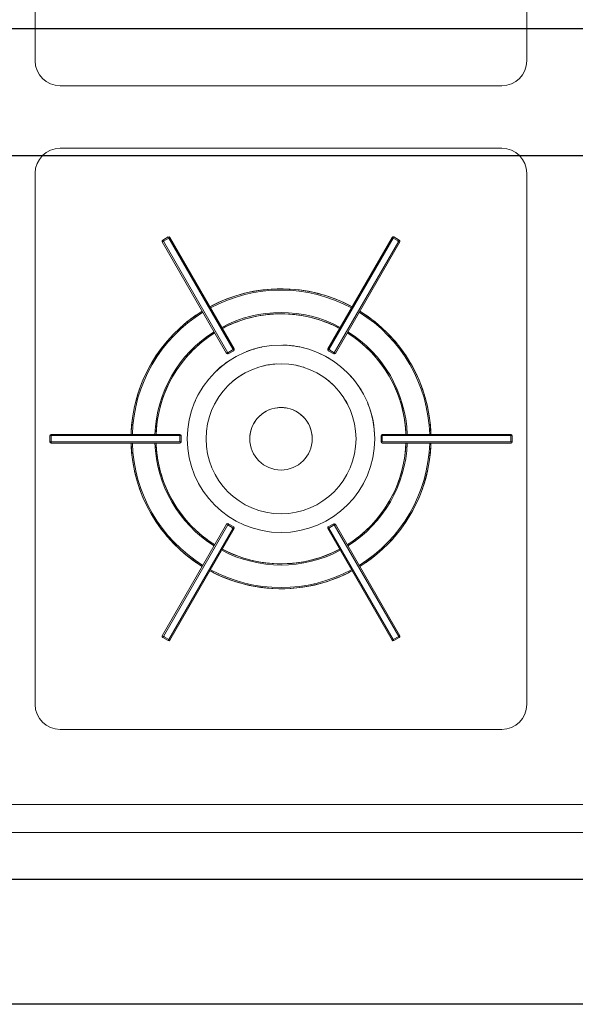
# Model space of a CAD drawing. Header units: millimetres. Extents: x 567 to 934, y -1 to 364.
# Tile 10 of 256: x 591.563 to 592.452, y 46.663 to 48.238. Entities that reach past the tile are written whole.
import ezdxf

# ---------------------------------------------------------------- set-up
doc = ezdxf.new("R2010")
doc.units = ezdxf.units.MM
doc.header["$MEASUREMENT"] = 0
doc.layers.add('ARQ FINA', color=8, linetype='Continuous')
doc.layers.add('G-IMPT', color=8, linetype='Continuous', lineweight=13)
doc.layers.add('TQ-Condutos Gordura', color=14, linetype='Continuous', lineweight=25)

msp = doc.modelspace()

# ---------------------------------------------------------------- linework, layer by layer
at = {"layer": 'ARQ FINA', "lineweight": 5}
for p, q in [((591.5877, 48.1726), (591.5877, 49.0226)), ((592.3744, 49.0226), (592.3744, 48.1726)), ((592.3344, 48.1326), (591.6277, 48.1326)), ((591.6277, 48.0326), (592.3344, 48.0326)), ((591.5877, 47.1426), (591.5877, 47.9926)), ((592.3744, 47.9926), (592.3744, 47.1426)), ((592.3344, 47.1026), (591.6277, 47.1026)), ((589.6211, 46.9826), (593.3211, 46.9826)), ((589.5611, 46.9376), (593.3211, 46.9376))]:
    msp.add_line(p, q, dxfattribs=at)
for centre, start, end in [((591.6277, 48.1726), 180, 270), ((592.3344, 48.1726), 270, 0), ((591.6277, 47.9926), 90, 180), ((592.3344, 47.9926), 0, 90), ((591.6277, 47.1426), 180, 270), ((592.3344, 47.1426), 270, 0)]:
    msp.add_arc(centre, 0.04, start, end, dxfattribs=at)
at = {"layer": 'G-IMPT', "lineweight": 5}
for p, q in [((591.7911, 47.8829), (591.8941, 47.7045)), ((591.7911, 47.8829), (591.8941, 47.7045)), ((591.8005, 47.8907), (591.7919, 47.8857)), ((591.7919, 47.8857), (591.8005, 47.8907)), ((591.8005, 47.8907), (591.7919, 47.8857)), ((591.7919, 47.8857), (591.7929, 47.8839)), ((591.7929, 47.8839), (591.8016, 47.8889)), ((591.8959, 47.7055), (591.7929, 47.8839)), ((591.8016, 47.8889), (591.8005, 47.8907)), ((591.8016, 47.8889), (591.9046, 47.7105)), ((591.9063, 47.7115), (591.8033, 47.8899)), ((591.8033, 47.8899), (591.9063, 47.7115)), ((592.1591, 47.8899), (592.0561, 47.7115)), ((592.1591, 47.8899), (592.0561, 47.7115)), ((592.0578, 47.7105), (592.1608, 47.8889)), ((592.1695, 47.8839), (592.0665, 47.7055)), ((592.0683, 47.7045), (592.1713, 47.8829)), ((592.1713, 47.8829), (592.0683, 47.7045)), ((592.1619, 47.8907), (592.1608, 47.8889)), ((592.1608, 47.8889), (592.1695, 47.8839)), ((592.1705, 47.8857), (592.1619, 47.8907)), ((592.1705, 47.8857), (592.1619, 47.8907)), ((592.1705, 47.8857), (592.1619, 47.8907)), ((592.1695, 47.8839), (592.1705, 47.8857)), ((591.9046, 47.7105), (591.8959, 47.7055)), ((591.8969, 47.7038), (591.9055, 47.7088)), ((591.9055, 47.7088), (591.8969, 47.7038)), ((591.8969, 47.7038), (591.9055, 47.7088)), ((591.9055, 47.7088), (591.9046, 47.7105)), ((592.0578, 47.7105), (592.0569, 47.7088)), ((592.0569, 47.7088), (592.0655, 47.7038)), ((592.0569, 47.7088), (592.0655, 47.7038)), ((592.0569, 47.7088), (592.0655, 47.7038)), ((592.0665, 47.7055), (592.0578, 47.7105)), ((591.8959, 47.7055), (591.8969, 47.7038)), ((592.0655, 47.7038), (592.0665, 47.7055)), ((591.6112, 47.5728), (591.6112, 47.5628)), ((591.6133, 47.5728), (591.6112, 47.5728)), ((591.6112, 47.5728), (591.6112, 47.5628)), ((591.6112, 47.5728), (591.6112, 47.5628)), ((591.8192, 47.5748), (591.6132, 47.5748)), ((591.6132, 47.5748), (591.8192, 47.5748)), ((591.6133, 47.5728), (591.8193, 47.5728)), ((591.6133, 47.5628), (591.6133, 47.5728)), ((591.8212, 47.5728), (591.8193, 47.5728)), ((591.8193, 47.5728), (591.8193, 47.5628)), ((591.8212, 47.5628), (591.8212, 47.5728)), ((591.8212, 47.5628), (591.8212, 47.5728)), ((591.8212, 47.5628), (591.8212, 47.5728)), ((592.1412, 47.5728), (592.1412, 47.5628)), ((592.1431, 47.5728), (592.1412, 47.5728)), ((592.1412, 47.5728), (592.1412, 47.5628)), ((592.1412, 47.5728), (592.1412, 47.5628)), ((592.1431, 47.5628), (592.1431, 47.5728)), ((592.1431, 47.5728), (592.3491, 47.5728)), ((592.3492, 47.5748), (592.1432, 47.5748)), ((592.3492, 47.5748), (592.1432, 47.5748)), ((592.3512, 47.5728), (592.3491, 47.5728)), ((592.3491, 47.5728), (592.3491, 47.5628)), ((592.3512, 47.5628), (592.3512, 47.5728)), ((592.3512, 47.5628), (592.3512, 47.5728)), ((592.3512, 47.5628), (592.3512, 47.5728)), ((591.6112, 47.5628), (591.6133, 47.5628)), ((591.6132, 47.5608), (591.8192, 47.5608)), ((591.6132, 47.5608), (591.8192, 47.5608)), ((591.8193, 47.5628), (591.6133, 47.5628)), ((591.8193, 47.5628), (591.8212, 47.5628)), ((592.1412, 47.5628), (592.1431, 47.5628)), ((592.3491, 47.5628), (592.1431, 47.5628)), ((592.1432, 47.5608), (592.3492, 47.5608)), ((592.3492, 47.5608), (592.1432, 47.5608)), ((592.3491, 47.5628), (592.3512, 47.5628)), ((591.8941, 47.431), (591.7911, 47.2526)), ((591.7911, 47.2526), (591.8941, 47.431)), ((591.7929, 47.2516), (591.8959, 47.43)), ((591.9046, 47.425), (591.8016, 47.2466)), ((591.8033, 47.2456), (591.9063, 47.424)), ((591.8033, 47.2456), (591.9063, 47.424)), ((591.8969, 47.4317), (591.8959, 47.43)), ((591.8959, 47.43), (591.9046, 47.425)), ((591.9055, 47.4267), (591.8969, 47.4317)), ((591.9055, 47.4267), (591.8969, 47.4317)), ((591.9055, 47.4267), (591.8969, 47.4317)), ((591.9046, 47.425), (591.9055, 47.4267)), ((592.0561, 47.424), (592.1591, 47.2456)), ((592.1591, 47.2456), (592.0561, 47.424)), ((592.0655, 47.4317), (592.0569, 47.4267)), ((592.0655, 47.4317), (592.0569, 47.4267)), ((592.0655, 47.4317), (592.0569, 47.4267)), ((592.0569, 47.4267), (592.0578, 47.425)), ((592.0578, 47.425), (592.0665, 47.43)), ((592.1608, 47.2466), (592.0578, 47.425)), ((592.0665, 47.43), (592.0655, 47.4317)), ((592.0665, 47.43), (592.1695, 47.2516)), ((592.1713, 47.2526), (592.0683, 47.431)), ((592.1713, 47.2526), (592.0683, 47.431)), ((591.7929, 47.2516), (591.7919, 47.2498)), ((591.8016, 47.2466), (591.7929, 47.2516)), ((592.1695, 47.2516), (592.1608, 47.2466)), ((592.1705, 47.2498), (592.1695, 47.2516)), ((591.7919, 47.2498), (591.8005, 47.2448)), ((591.7919, 47.2498), (591.8005, 47.2448)), ((591.7919, 47.2498), (591.8005, 47.2448)), ((591.8005, 47.2448), (591.8016, 47.2466)), ((592.1608, 47.2466), (592.1619, 47.2448)), ((592.1619, 47.2448), (592.1705, 47.2498)), ((592.1619, 47.2448), (592.1705, 47.2498)), ((592.1619, 47.2448), (592.1705, 47.2498))]:
    msp.add_line(p, q, dxfattribs=at)
for points in [[(592.0951, 47.779), (592.0866, 47.7834), (592.0779, 47.7874), (592.069, 47.7911), (592.06, 47.7945), (592.0509, 47.7974), (592.0416, 47.8), (592.0323, 47.8023), (592.0229, 47.8041), (592.0134, 47.8056), (592.0038, 47.8067), (591.9943, 47.8074), (591.9847, 47.8077), (591.9751, 47.8077), (591.9655, 47.8072), (591.9559, 47.8064), (591.9464, 47.8052), (591.9369, 47.8036), (591.9275, 47.8017), (591.9182, 47.7993), (591.909, 47.7966), (591.8999, 47.7936), (591.8909, 47.7901), (591.8821, 47.7863), (591.8735, 47.7822), (591.8673, 47.779)], [(591.8552, 47.772), (591.8471, 47.7668), (591.8393, 47.7613), (591.8317, 47.7555), (591.8243, 47.7493), (591.8171, 47.7429), (591.8103, 47.7362), (591.8037, 47.7292), (591.7973, 47.722), (591.7913, 47.7145), (591.7856, 47.7068), (591.7802, 47.6989), (591.7751, 47.6907), (591.7704, 47.6824), (591.7659, 47.6739), (591.7619, 47.6652), (591.7582, 47.6563), (591.7548, 47.6473), (591.7518, 47.6382), (591.7492, 47.629), (591.7469, 47.6197), (591.745, 47.6103), (591.7435, 47.6008), (591.7424, 47.5912), (591.7416, 47.5817), (591.7413, 47.5748)], [(592.2211, 47.5748), (592.2206, 47.5843), (592.2198, 47.5939), (592.2185, 47.6034), (592.2169, 47.6129), (592.2149, 47.6223), (592.2126, 47.6316), (592.2098, 47.6408), (592.2067, 47.6499), (592.2033, 47.6588), (592.1994, 47.6676), (592.1953, 47.6763), (592.1908, 47.6847), (592.1859, 47.693), (592.1807, 47.7011), (592.1753, 47.709), (592.1695, 47.7166), (592.1633, 47.724), (592.157, 47.7312), (592.1503, 47.7381), (592.1433, 47.7447), (592.1361, 47.7511), (592.1287, 47.7571), (592.121, 47.7629), (592.1131, 47.7683), (592.1072, 47.772)], [(591.8873, 47.7444), (591.8945, 47.748), (591.9017, 47.7513), (591.9091, 47.7543), (591.9167, 47.7571), (591.9243, 47.7595), (591.932, 47.7616), (591.9398, 47.7634), (591.9477, 47.7649), (591.9556, 47.7661), (591.9635, 47.767), (591.9715, 47.7675), (591.9795, 47.7677), (591.9875, 47.7677), (591.9955, 47.7672), (592.0034, 47.7665), (592.0114, 47.7655), (592.0193, 47.7641), (592.0271, 47.7624), (592.0348, 47.7604), (592.0425, 47.7581), (592.0501, 47.7555), (592.0575, 47.7526), (592.0648, 47.7494), (592.072, 47.7459), (592.0751, 47.7444)], [(591.7813, 47.5748), (591.7818, 47.5827), (591.7825, 47.5907), (591.7836, 47.5986), (591.785, 47.6065), (591.7867, 47.6143), (591.7887, 47.6221), (591.7911, 47.6297), (591.7937, 47.6373), (591.7966, 47.6447), (591.7998, 47.652), (591.8034, 47.6592), (591.8072, 47.6663), (591.8112, 47.6731), (591.8156, 47.6799), (591.8202, 47.6864), (591.8251, 47.6927), (591.8302, 47.6989), (591.8356, 47.7048), (591.8412, 47.7105), (591.847, 47.716), (591.853, 47.7213), (591.8593, 47.7263), (591.8657, 47.731), (591.8723, 47.7355), (591.8752, 47.7374)], [(592.0872, 47.7374), (592.0939, 47.733), (592.1004, 47.7283), (592.1068, 47.7234), (592.1129, 47.7183), (592.1188, 47.7129), (592.1245, 47.7073), (592.13, 47.7015), (592.1352, 47.6954), (592.1402, 47.6891), (592.1449, 47.6827), (592.1494, 47.676), (592.1535, 47.6692), (592.1575, 47.6623), (592.1611, 47.6551), (592.1645, 47.6479), (592.1675, 47.6405), (592.1703, 47.633), (592.1727, 47.6254), (592.1749, 47.6177), (592.1767, 47.6099), (592.1783, 47.602), (592.1795, 47.5941), (592.1804, 47.5862), (592.1809, 47.5782), (592.1811, 47.5748)], [(591.7413, 47.5608), (591.7418, 47.5512), (591.7426, 47.5416), (591.7439, 47.5321), (591.7455, 47.5226), (591.7475, 47.5132), (591.7499, 47.5039), (591.7526, 47.4947), (591.7557, 47.4856), (591.7592, 47.4767), (591.763, 47.4679), (591.7671, 47.4592), (591.7717, 47.4508), (591.7765, 47.4425), (591.7817, 47.4344), (591.7872, 47.4265), (591.793, 47.4189), (591.7991, 47.4115), (591.8055, 47.4043), (591.8121, 47.3974), (591.8191, 47.3908), (591.8263, 47.3844), (591.8338, 47.3784), (591.8414, 47.3726), (591.8494, 47.3672), (591.8552, 47.3635)], [(591.8752, 47.3982), (591.8685, 47.4025), (591.862, 47.4072), (591.8557, 47.4121), (591.8495, 47.4172), (591.8436, 47.4226), (591.8379, 47.4282), (591.8325, 47.4341), (591.8272, 47.4401), (591.8223, 47.4464), (591.8175, 47.4528), (591.8131, 47.4595), (591.8089, 47.4663), (591.805, 47.4732), (591.8013, 47.4804), (591.798, 47.4876), (591.7949, 47.495), (591.7921, 47.5025), (591.7897, 47.5101), (591.7875, 47.5178), (591.7857, 47.5256), (591.7842, 47.5335), (591.783, 47.5414), (591.7821, 47.5493), (591.7815, 47.5573), (591.7813, 47.5608)], [(592.1811, 47.5608), (592.1806, 47.5528), (592.1799, 47.5448), (592.1788, 47.5369), (592.1774, 47.529), (592.1757, 47.5212), (592.1737, 47.5134), (592.1714, 47.5058), (592.1687, 47.4982), (592.1658, 47.4908), (592.1626, 47.4835), (592.1591, 47.4763), (592.1553, 47.4692), (592.1512, 47.4624), (592.1468, 47.4556), (592.1422, 47.4491), (592.1374, 47.4428), (592.1322, 47.4366), (592.1269, 47.4307), (592.1213, 47.425), (592.1154, 47.4195), (592.1094, 47.4142), (592.1032, 47.4092), (592.0967, 47.4045), (592.0901, 47.4), (592.0872, 47.3982)], [(592.1072, 47.3635), (592.1153, 47.3687), (592.1231, 47.3742), (592.1308, 47.38), (592.1382, 47.3862), (592.1453, 47.3926), (592.1522, 47.3993), (592.1588, 47.4063), (592.1651, 47.4135), (592.1711, 47.421), (592.1768, 47.4287), (592.1822, 47.4366), (592.1873, 47.4448), (592.1921, 47.4531), (592.1965, 47.4616), (592.2005, 47.4703), (592.2043, 47.4792), (592.2076, 47.4882), (592.2106, 47.4973), (592.2133, 47.5065), (592.2155, 47.5158), (592.2174, 47.5253), (592.2189, 47.5347), (592.2201, 47.5443), (592.2208, 47.5538), (592.2211, 47.5608)], [(592.0751, 47.3912), (592.0679, 47.3875), (592.0607, 47.3842), (592.0533, 47.3812), (592.0458, 47.3785), (592.0381, 47.376), (592.0304, 47.3739), (592.0226, 47.3721), (592.0148, 47.3706), (592.0069, 47.3694), (591.9989, 47.3685), (591.9909, 47.368), (591.9829, 47.3678), (591.9749, 47.3679), (591.9669, 47.3683), (591.959, 47.369), (591.951, 47.37), (591.9432, 47.3714), (591.9353, 47.3731), (591.9276, 47.3751), (591.9199, 47.3774), (591.9124, 47.38), (591.9049, 47.3829), (591.8976, 47.3861), (591.8904, 47.3896), (591.8873, 47.3912)], [(591.8673, 47.3565), (591.8759, 47.3521), (591.8846, 47.3481), (591.8934, 47.3444), (591.9024, 47.341), (591.9116, 47.3381), (591.9208, 47.3355), (591.9301, 47.3332), (591.9396, 47.3314), (591.949, 47.3299), (591.9586, 47.3288), (591.9682, 47.3281), (591.9777, 47.3278), (591.9873, 47.3278), (591.9969, 47.3283), (592.0065, 47.3291), (592.016, 47.3303), (592.0255, 47.3319), (592.0349, 47.3338), (592.0442, 47.3362), (592.0534, 47.3389), (592.0625, 47.3419), (592.0715, 47.3454), (592.0803, 47.3492), (592.089, 47.3533), (592.0951, 47.3565)]]:
    msp.add_lwpolyline(points, dxfattribs=at)
for centre, radius, start, end in [((591.7929, 47.8839), 0.002, 120, 210), ((591.7929, 47.8839), 0.002, 120, 210), ((591.8015, 47.8889), 0.002, 30, 120), ((591.8015, 47.8889), 0.002, 30, 120), ((592.1609, 47.8889), 0.002, 60, 150), ((592.1609, 47.8889), 0.002, 60, 150), ((592.1695, 47.8839), 0.002, 330, 60), ((592.1695, 47.8839), 0.002, 330, 60), ((591.9812, 47.5678), 0.24, 61.6714, 118.3286), ((591.9812, 47.5678), 0.238, 61.6854, 118.3146), ((591.9812, 47.5678), 0.24, 121.6714, 178.3286), ((591.9812, 47.5678), 0.24, 121.6714, 125.4911), ((591.9812, 47.5678), 0.24, 114.5089, 118.3286), ((591.9812, 47.5678), 0.24, 61.6714, 65.4911), ((591.9812, 47.5678), 0.24, 1.6714, 58.3286), ((591.9812, 47.5678), 0.24, 54.5089, 58.3286), ((591.9812, 47.5678), 0.238, 121.6854, 178.3146), ((591.9812, 47.5678), 0.202, 61.9859, 118.0141), ((591.9812, 47.5678), 0.2, 62.0058, 117.9942), ((591.9812, 47.5678), 0.238, 1.6854, 58.3146), ((591.9812, 47.5678), 0.202, 121.9859, 178.0141), ((591.9812, 47.5678), 0.2, 112.273, 117.9942), ((591.9812, 47.5678), 0.2, 62.0058, 67.727), ((591.9812, 47.5678), 0.202, 1.9859, 58.0141), ((591.9812, 47.5678), 0.2, 122.0058, 177.9942), ((591.9812, 47.5678), 0.2, 122.0058, 127.727), ((591.9812, 47.5678), 0.2, 2.0058, 57.9942), ((591.9812, 47.5678), 0.2, 52.273, 57.9942), ((591.9812, 47.5678), 0.15, 0, 180), ((591.9045, 47.7105), 0.002, 300, 30), ((591.9045, 47.7105), 0.002, 300, 30), ((591.9812, 47.5678), 0.15, 101.8503, 111.6391), ((591.9812, 47.5678), 0.15, 87.6811, 88.8506), ((591.9812, 47.5678), 0.15, 76.1367, 87.6811), ((592.0579, 47.7105), 0.002, 150, 240), ((592.0579, 47.7105), 0.002, 150, 240), ((591.8959, 47.7055), 0.002, 210, 300), ((591.8959, 47.7055), 0.002, 210, 300), ((591.9812, 47.5678), 0.15, 53.2956, 66.6623), ((592.0665, 47.7055), 0.002, 240, 330), ((592.0665, 47.7055), 0.002, 240, 330), ((591.9812, 47.5678), 0.12, 0, 180), ((591.9812, 47.5678), 0.15, 125.2952, 133.8405), ((591.9812, 47.5678), 0.12, 93.4909, 104.2124), ((591.9812, 47.5678), 0.12, 72.401, 78.7324), ((591.9812, 47.5678), 0.12, 119.4438, 129.474), ((591.9812, 47.5678), 0.12, 47.2545, 55.0826), ((591.9812, 47.5678), 0.15, 29.6087, 43.8405), ((591.9812, 47.5678), 0.15, 149.6084, 156.9203), ((591.9812, 47.5678), 0.12, 146.3577, 154.7365), ((591.9812, 47.5678), 0.12, 23.4524, 30.5904), ((591.9812, 47.5678), 0.05, 0, 180), ((591.9812, 47.5678), 0.05, 112.4749, 135.594), ((591.9812, 47.5678), 0.05, 87.7498, 100.0519), ((591.9812, 47.5678), 0.05, 78.1377, 87.7498), ((591.9812, 47.5678), 0.05, 43.3894, 66.6078), ((591.9812, 47.5678), 0.15, 0, 21.9203), ((591.9812, 47.5678), 0.24, 174.5089, 178.3286), ((591.9812, 47.5678), 0.2, 172.273, 177.9942), ((591.9812, 47.5678), 0.05, 146.2624, 180), ((591.9812, 47.5678), 0.05, 0, 33.1958), ((591.9812, 47.5678), 0.2, 2.0058, 7.727), ((591.9812, 47.5678), 0.24, 1.6714, 5.4911), ((591.6132, 47.5728), 0.002, 90, 180), ((591.6132, 47.5728), 0.002, 90, 180), ((591.8192, 47.5728), 0.002, 0, 90), ((591.8192, 47.5728), 0.002, 0, 90), ((591.9812, 47.5678), 0.15, 180, 0), ((591.9812, 47.5678), 0.12, 180, 0), ((591.9812, 47.5678), 0.05, 180, 0), ((592.1432, 47.5728), 0.002, 90, 180), ((592.1432, 47.5728), 0.002, 90, 180), ((592.3492, 47.5728), 0.002, 0, 90), ((592.3492, 47.5728), 0.002, 0, 90), ((591.6132, 47.5628), 0.002, 180, 270), ((591.6132, 47.5628), 0.002, 180, 270), ((591.9812, 47.5678), 0.24, 181.6714, 238.3286), ((591.9812, 47.5678), 0.24, 181.6714, 185.4911), ((591.9812, 47.5678), 0.238, 181.6854, 238.3146), ((591.9812, 47.5678), 0.202, 181.9859, 238.0141), ((591.9812, 47.5678), 0.2, 182.0058, 187.727), ((591.9812, 47.5678), 0.2, 182.0058, 237.9942), ((591.8192, 47.5628), 0.002, 270, 0), ((591.8192, 47.5628), 0.002, 270, 0), ((591.9812, 47.5678), 0.2, 302.0058, 357.9942), ((591.9812, 47.5678), 0.202, 301.9859, 358.0141), ((591.9812, 47.5678), 0.238, 301.6854, 358.3146), ((591.9812, 47.5678), 0.24, 301.6714, 358.3286), ((592.1432, 47.5628), 0.002, 180, 270), ((592.1432, 47.5628), 0.002, 180, 270), ((591.9812, 47.5678), 0.2, 352.273, 357.9942), ((591.9812, 47.5678), 0.24, 354.5089, 358.3286), ((592.3492, 47.5628), 0.002, 270, 0), ((592.3492, 47.5628), 0.002, 270, 0), ((591.8959, 47.43), 0.002, 60, 150), ((591.8959, 47.43), 0.002, 60, 150), ((591.9045, 47.425), 0.002, 330, 60), ((591.9045, 47.425), 0.002, 330, 60), ((592.0579, 47.425), 0.002, 120, 210), ((592.0579, 47.425), 0.002, 120, 210), ((592.0665, 47.43), 0.002, 30, 120), ((592.0665, 47.43), 0.002, 30, 120), ((591.9812, 47.5678), 0.2, 232.273, 237.9942), ((591.9812, 47.5678), 0.2, 302.0058, 307.727), ((591.9812, 47.5678), 0.202, 241.9859, 298.0141), ((591.9812, 47.5678), 0.2, 242.0058, 297.9942), ((591.9812, 47.5678), 0.2, 242.0058, 247.727), ((591.9812, 47.5678), 0.2, 292.273, 297.9942), ((591.9812, 47.5678), 0.24, 234.5089, 238.3286), ((591.9812, 47.5678), 0.24, 301.6714, 305.4911), ((591.9812, 47.5678), 0.24, 241.6714, 298.3286), ((591.9812, 47.5678), 0.24, 241.6714, 245.4911), ((591.9812, 47.5678), 0.238, 241.6854, 298.3146), ((591.9812, 47.5678), 0.24, 294.5089, 298.3286), ((591.7929, 47.2516), 0.002, 150, 240), ((591.7929, 47.2516), 0.002, 150, 240), ((592.1695, 47.2516), 0.002, 300, 30), ((592.1695, 47.2516), 0.002, 300, 30), ((591.8015, 47.2466), 0.002, 240, 330), ((591.8015, 47.2466), 0.002, 240, 330), ((592.1609, 47.2466), 0.002, 210, 300), ((592.1609, 47.2466), 0.002, 210, 300)]:
    msp.add_arc(centre, radius, start, end, dxfattribs=at)
for centre, major_axis, start_param, end_param in [((591.7929, 47.8839), (-0.00173, -0.001), 0, 1.570796), ((591.8015, 47.8889), (-0.00173, -0.001), 1.570796, 3.141602), ((592.1609, 47.8889), (0.00173, -0.001), 3.141602, 4.712389), ((592.1695, 47.8839), (-0.002, 0), 4.712389, 6.283185), ((591.9045, 47.7105), (-0.00173, -0.001), 1.570796, 3.141602), ((592.0579, 47.7105), (-0.002, 0), 3.141602, 4.712389), ((591.8959, 47.7055), (-0.002, 0), 0, 1.570796), ((592.0665, 47.7055), (0.00173, -0.001), 4.712389, 6.283185), ((591.6132, 47.5728), (0, -0.002), 1.570796, 3.141602), ((591.8192, 47.5728), (0, -0.002), 1.570796, 3.141602), ((592.1432, 47.5728), (-0.002, 0), 3.141602, 4.712389), ((592.3492, 47.5728), (0, -0.002), 3.141602, 4.712389), ((591.6132, 47.5628), (0, -0.002), 0, 1.570796), ((591.8192, 47.5628), (-0.002, 0), 0, 1.570796), ((592.1432, 47.5628), (-0.002, 0), 4.712389, 6.283185), ((592.3492, 47.5628), (-0.002, 0), 4.712389, 6.283185), ((591.8959, 47.43), (-0.002, 0), 1.570796, 3.141602), ((591.9045, 47.425), (-0.002, 0), 0, 1.570796), ((592.0579, 47.425), (-0.002, 0), 4.712389, 6.283185), ((592.0665, 47.43), (-0.002, 0), 3.141602, 4.712389), ((591.7929, 47.2516), (-0.002, 0), 1.570796, 3.141602), ((592.1695, 47.2516), (-0.00173, -0.001), 3.141602, 4.712389), ((591.8015, 47.2466), (0.00173, -0.001), 0, 1.570796), ((592.1609, 47.2466), (-0.00173, -0.001), 4.712389, 6.283185)]:
    msp.add_ellipse(centre, major_axis=major_axis, ratio=0.038068, start_param=start_param, end_param=end_param, dxfattribs=at)
at = {"layer": 'TQ-Condutos Gordura'}
for p, q in [((590.4813, 48.2242), (592.7798, 48.2242)), ((590.4813, 48.021), (592.7798, 48.021))]:
    msp.add_line(p, q, dxfattribs=at)
msp.add_lwpolyline([(589.568, 46.6629), (589.568, 46.8629), (593.4289, 46.8629), (593.4289, 46.6629)], close=True, dxfattribs=at)

doc.saveas('drawing.dxf')
